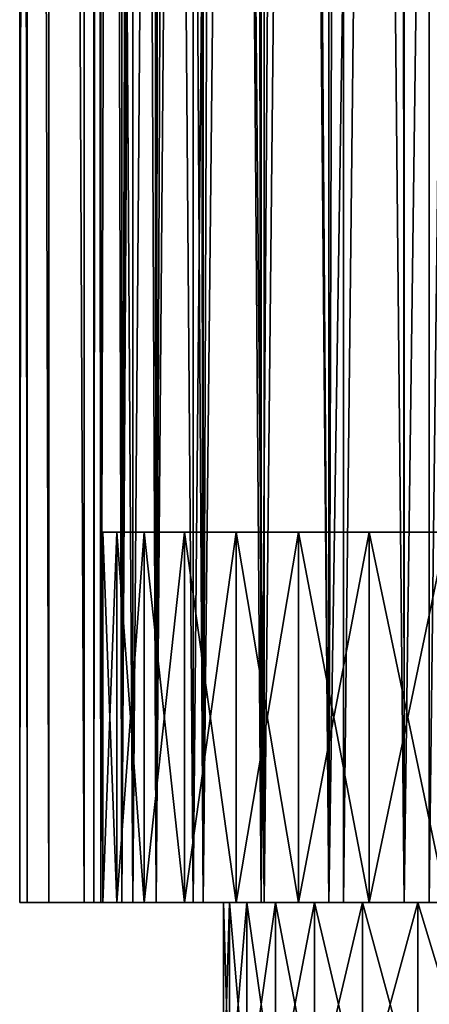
# Model space of a CAD drawing. Header units: millimetres. Extents: x -182 to 217, y -96 to 236.
# Tile 248 of 256: x 141 to 152, y 23 to 49. Entities that reach past the tile are written whole.
import ezdxf

# ---------------------------------------------------------------- set-up
doc = ezdxf.new("R2010")
doc.units = ezdxf.units.MM
doc.header["$LTSCALE"] = 52.148148
for name, color, linetype in [('1010', 7, 'CONTINUOUS'), ('1012', 7, 'CONTINUOUS'), ('1013', 7, 'CONTINUOUS'), ('1014', 7, 'CONTINUOUS'), ('1027', 7, 'CONTINUOUS'), ('1029', 7, 'CONTINUOUS'), ('1030', 7, 'CONTINUOUS'), ('1032', 7, 'CONTINUOUS'), ('1033', 7, 'CONTINUOUS')]:
    doc.layers.add(name, color=color, linetype=linetype)

msp = doc.modelspace()

# ---------------------------------------------------------------- linework, layer by layer
at = {"layer": '1010', "color": 7, "linetype": 'CONTINUOUS', "true_color": 0xaaaaaa}
for points in [[(143.497, 35.5, 7.14), (143.872, 35.5, 9.388), (143.497, 35.5, 4.86), (143.497, 35.5, 7.14)], [(143.497, 35.5, 4.86), (143.872, 35.5, 9.388), (143.872, 35.5, 2.612), (143.497, 35.5, 4.86)], [(143.872, 35.5, 9.388), (144.612, 35.5, 11.543), (143.872, 35.5, 2.612), (143.872, 35.5, 9.388)], [(143.872, 35.5, 2.612), (144.612, 35.5, 11.543), (144.612, 35.5, 0.457), (143.872, 35.5, 2.612)], [(144.612, 35.5, 11.543), (145.697, 35.5, 13.548), (144.612, 35.5, 0.457), (144.612, 35.5, 11.543)], [(144.612, 35.5, 0.457), (145.697, 35.5, 13.548), (145.697, 35.5, -1.548), (144.612, 35.5, 0.457)], [(145.697, 35.5, 13.548), (147.097, 35.5, 15.347), (145.697, 35.5, -1.548), (145.697, 35.5, 13.548)], [(145.697, 35.5, -1.548), (147.097, 35.5, 15.347), (147.097, 35.5, -3.347), (145.697, 35.5, -1.548)], [(147.097, 35.5, 15.347), (148.774, 35.5, 16.89), (147.097, 35.5, -3.347), (147.097, 35.5, 15.347)], [(147.097, 35.5, -3.347), (148.774, 35.5, 16.89), (148.774, 35.5, -4.89), (147.097, 35.5, -3.347)], [(148.774, 35.5, 16.89), (150.682, 35.5, 18.137), (148.774, 35.5, -4.89), (148.774, 35.5, 16.89)], [(148.774, 35.5, -4.89), (150.682, 35.5, 18.137), (150.682, 35.5, -6.137), (148.774, 35.5, -4.89)], [(150.682, 35.5, 18.137), (152.769, 35.5, 19.052), (150.682, 35.5, -6.137), (150.682, 35.5, 18.137)], [(150.682, 35.5, -6.137), (152.769, 35.5, 19.052), (152.769, 35.5, -7.052), (150.682, 35.5, -6.137)]]:
    msp.add_3dface(points, dxfattribs=at)
at = {"layer": '1012', "color": 7, "linetype": 'CONTINUOUS', "true_color": 0xaaaaaa}
for points in [[(143.497, 25.5, 4.86), (143.872, 25.5, 2.612), (143.497, 25.5, 7.14), (143.497, 25.5, 4.86)], [(143.497, 25.5, 7.14), (143.872, 25.5, 2.612), (143.872, 25.5, 9.388), (143.497, 25.5, 7.14)], [(143.872, 25.5, 2.612), (144.612, 25.5, 0.457), (143.872, 25.5, 9.388), (143.872, 25.5, 2.612)], [(143.872, 25.5, 9.388), (144.612, 25.5, 0.457), (144.612, 25.5, 11.543), (143.872, 25.5, 9.388)], [(144.612, 25.5, 0.457), (145.697, 25.5, -1.548), (144.612, 25.5, 11.543), (144.612, 25.5, 0.457)], [(144.612, 25.5, 11.543), (145.697, 25.5, -1.548), (145.697, 25.5, 13.548), (144.612, 25.5, 11.543)], [(145.697, 25.5, -1.548), (147.097, 25.5, -3.347), (145.697, 25.5, 13.548), (145.697, 25.5, -1.548)], [(145.697, 25.5, 13.548), (147.097, 25.5, -3.347), (146.75, 25.5, 6), (145.697, 25.5, 13.548)], [(147.097, 25.5, 15.347), (145.697, 25.5, 13.548), (146.91, 25.5, 7.823), (147.097, 25.5, 15.347)], [(146.91, 25.5, 7.823), (145.697, 25.5, 13.548), (146.75, 25.5, 6), (146.91, 25.5, 7.823)], [(146.75, 25.5, 6), (147.097, 25.5, -3.347), (146.91, 25.5, 4.177), (146.75, 25.5, 6)], [(146.91, 25.5, 4.177), (147.097, 25.5, -3.347), (147.383, 25.5, 2.409), (146.91, 25.5, 4.177)], [(147.383, 25.5, 9.591), (147.097, 25.5, 15.347), (146.91, 25.5, 7.823), (147.383, 25.5, 9.591)], [(147.097, 25.5, -3.347), (148.774, 25.5, -4.89), (147.383, 25.5, 2.409), (147.097, 25.5, -3.347)], [(148.774, 25.5, 16.89), (147.097, 25.5, 15.347), (148.157, 25.5, 11.25), (148.774, 25.5, 16.89)], [(148.157, 25.5, 11.25), (147.097, 25.5, 15.347), (147.383, 25.5, 9.591), (148.157, 25.5, 11.25)], [(147.383, 25.5, 2.409), (148.774, 25.5, -4.89), (148.157, 25.5, 0.75), (147.383, 25.5, 2.409)], [(148.157, 25.5, 0.75), (148.774, 25.5, -4.89), (149.207, 25.5, -0.749), (148.157, 25.5, 0.75)], [(149.207, 25.5, 12.749), (148.774, 25.5, 16.89), (148.157, 25.5, 11.25), (149.207, 25.5, 12.749)], [(148.774, 25.5, -4.89), (150.682, 25.5, -6.137), (149.207, 25.5, -0.749), (148.774, 25.5, -4.89)], [(150.682, 25.5, 18.137), (148.774, 25.5, 16.89), (150.501, 25.5, 14.043), (150.682, 25.5, 18.137)], [(150.501, 25.5, 14.043), (148.774, 25.5, 16.89), (149.207, 25.5, 12.749), (150.501, 25.5, 14.043)], [(149.207, 25.5, -0.749), (150.682, 25.5, -6.137), (150.501, 25.5, -2.043), (149.207, 25.5, -0.749)], [(150.501, 25.5, -2.043), (150.682, 25.5, -6.137), (152, 25.5, -3.093), (150.501, 25.5, -2.043)], [(152, 25.5, 15.093), (150.682, 25.5, 18.137), (150.501, 25.5, 14.043), (152, 25.5, 15.093)], [(150.682, 25.5, -6.137), (152.769, 25.5, -7.052), (152, 25.5, -3.093), (150.682, 25.5, -6.137)], [(152.769, 25.5, 19.052), (150.682, 25.5, 18.137), (152, 25.5, 15.093), (152.769, 25.5, 19.052)], [(152, 25.5, -3.093), (152.769, 25.5, -7.052), (153.659, 25.5, -3.867), (152, 25.5, -3.093)], [(153.659, 25.5, 15.867), (152.769, 25.5, 19.052), (152, 25.5, 15.093), (153.659, 25.5, 15.867)]]:
    msp.add_3dface(points, dxfattribs=at)
at = {"layer": '1013', "color": 7, "linetype": 'CONTINUOUS', "true_color": 0xaaaaaa}
for points in [[(143.872, 35.5, 9.388), (143.497, 35.5, 7.14), (143.872, 25.5, 9.388), (143.872, 35.5, 9.388)], [(143.497, 35.5, 7.14), (143.497, 35.5, 4.86), (143.497, 25.5, 7.14), (143.497, 35.5, 7.14)], [(143.497, 35.5, 7.14), (143.497, 25.5, 7.14), (143.872, 25.5, 9.388), (143.497, 35.5, 7.14)], [(143.497, 35.5, 4.86), (143.872, 35.5, 2.612), (143.497, 25.5, 4.86), (143.497, 35.5, 4.86)], [(143.497, 35.5, 4.86), (143.497, 25.5, 4.86), (143.497, 25.5, 7.14), (143.497, 35.5, 4.86)], [(143.872, 35.5, 2.612), (143.872, 25.5, 2.612), (143.497, 25.5, 4.86), (143.872, 35.5, 2.612)], [(144.612, 35.5, 11.543), (143.872, 35.5, 9.388), (144.612, 25.5, 11.543), (144.612, 35.5, 11.543)], [(143.872, 35.5, 9.388), (143.872, 25.5, 9.388), (144.612, 25.5, 11.543), (143.872, 35.5, 9.388)], [(143.872, 35.5, 2.612), (144.612, 35.5, 0.457), (143.872, 25.5, 2.612), (143.872, 35.5, 2.612)], [(144.612, 35.5, 0.457), (144.612, 25.5, 0.457), (143.872, 25.5, 2.612), (144.612, 35.5, 0.457)], [(145.697, 35.5, 13.548), (144.612, 35.5, 11.543), (145.697, 25.5, 13.548), (145.697, 35.5, 13.548)], [(144.612, 35.5, 11.543), (144.612, 25.5, 11.543), (145.697, 25.5, 13.548), (144.612, 35.5, 11.543)], [(144.612, 35.5, 0.457), (145.697, 35.5, -1.548), (144.612, 25.5, 0.457), (144.612, 35.5, 0.457)], [(145.697, 35.5, -1.548), (145.697, 25.5, -1.548), (144.612, 25.5, 0.457), (145.697, 35.5, -1.548)], [(147.097, 35.5, 15.347), (145.697, 35.5, 13.548), (147.097, 25.5, 15.347), (147.097, 35.5, 15.347)], [(145.697, 35.5, 13.548), (145.697, 25.5, 13.548), (147.097, 25.5, 15.347), (145.697, 35.5, 13.548)], [(145.697, 35.5, -1.548), (147.097, 35.5, -3.347), (145.697, 25.5, -1.548), (145.697, 35.5, -1.548)], [(147.097, 35.5, -3.347), (147.097, 25.5, -3.347), (145.697, 25.5, -1.548), (147.097, 35.5, -3.347)], [(148.774, 35.5, 16.89), (147.097, 35.5, 15.347), (148.774, 25.5, 16.89), (148.774, 35.5, 16.89)], [(147.097, 35.5, 15.347), (147.097, 25.5, 15.347), (148.774, 25.5, 16.89), (147.097, 35.5, 15.347)], [(147.097, 35.5, -3.347), (148.774, 35.5, -4.89), (147.097, 25.5, -3.347), (147.097, 35.5, -3.347)], [(148.774, 35.5, -4.89), (148.774, 25.5, -4.89), (147.097, 25.5, -3.347), (148.774, 35.5, -4.89)], [(150.682, 35.5, 18.137), (148.774, 35.5, 16.89), (150.682, 25.5, 18.137), (150.682, 35.5, 18.137)], [(148.774, 35.5, 16.89), (148.774, 25.5, 16.89), (150.682, 25.5, 18.137), (148.774, 35.5, 16.89)], [(148.774, 35.5, -4.89), (150.682, 35.5, -6.137), (148.774, 25.5, -4.89), (148.774, 35.5, -4.89)], [(150.682, 35.5, -6.137), (150.682, 25.5, -6.137), (148.774, 25.5, -4.89), (150.682, 35.5, -6.137)], [(152.769, 35.5, 19.052), (150.682, 35.5, 18.137), (152.769, 25.5, 19.052), (152.769, 35.5, 19.052)], [(150.682, 35.5, 18.137), (150.682, 25.5, 18.137), (152.769, 25.5, 19.052), (150.682, 35.5, 18.137)], [(150.682, 35.5, -6.137), (152.769, 35.5, -7.052), (150.682, 25.5, -6.137), (150.682, 35.5, -6.137)], [(152.769, 35.5, -7.052), (152.769, 25.5, -7.052), (150.682, 25.5, -6.137), (152.769, 35.5, -7.052)]]:
    msp.add_3dface(points, dxfattribs=at)
at = {"layer": '1014', "color": 7, "linetype": 'CONTINUOUS', "true_color": 0xaaaaaa}
for points in [[(146.91, 20, 4.177), (146.75, 20, 6), (146.91, 25.5, 4.177), (146.91, 20, 4.177)], [(146.75, 20, 6), (146.91, 20, 7.823), (146.75, 25.5, 6), (146.75, 20, 6)], [(146.75, 20, 6), (146.75, 25.5, 6), (146.91, 25.5, 4.177), (146.75, 20, 6)], [(146.91, 20, 7.823), (146.91, 25.5, 7.823), (146.75, 25.5, 6), (146.91, 20, 7.823)], [(147.383, 20, 2.409), (146.91, 20, 4.177), (147.383, 25.5, 2.409), (147.383, 20, 2.409)], [(146.91, 20, 4.177), (146.91, 25.5, 4.177), (147.383, 25.5, 2.409), (146.91, 20, 4.177)], [(146.91, 20, 7.823), (147.383, 20, 9.591), (146.91, 25.5, 7.823), (146.91, 20, 7.823)], [(147.383, 20, 9.591), (147.383, 25.5, 9.591), (146.91, 25.5, 7.823), (147.383, 20, 9.591)], [(148.157, 20, 0.75), (147.383, 20, 2.409), (148.157, 25.5, 0.75), (148.157, 20, 0.75)], [(147.383, 20, 2.409), (147.383, 25.5, 2.409), (148.157, 25.5, 0.75), (147.383, 20, 2.409)], [(147.383, 20, 9.591), (148.157, 20, 11.25), (147.383, 25.5, 9.591), (147.383, 20, 9.591)], [(148.157, 20, 11.25), (148.157, 25.5, 11.25), (147.383, 25.5, 9.591), (148.157, 20, 11.25)], [(149.207, 20, -0.749), (148.157, 20, 0.75), (149.207, 25.5, -0.749), (149.207, 20, -0.749)], [(148.157, 20, 0.75), (148.157, 25.5, 0.75), (149.207, 25.5, -0.749), (148.157, 20, 0.75)], [(148.157, 20, 11.25), (149.207, 20, 12.749), (148.157, 25.5, 11.25), (148.157, 20, 11.25)], [(149.207, 20, 12.749), (149.207, 25.5, 12.749), (148.157, 25.5, 11.25), (149.207, 20, 12.749)], [(150.501, 20, -2.043), (149.207, 20, -0.749), (150.501, 25.5, -2.043), (150.501, 20, -2.043)], [(149.207, 20, -0.749), (149.207, 25.5, -0.749), (150.501, 25.5, -2.043), (149.207, 20, -0.749)], [(149.207, 20, 12.749), (150.501, 20, 14.043), (149.207, 25.5, 12.749), (149.207, 20, 12.749)], [(150.501, 20, 14.043), (150.501, 25.5, 14.043), (149.207, 25.5, 12.749), (150.501, 20, 14.043)], [(152, 20, -3.093), (150.501, 20, -2.043), (152, 25.5, -3.093), (152, 20, -3.093)], [(150.501, 20, -2.043), (150.501, 25.5, -2.043), (152, 25.5, -3.093), (150.501, 20, -2.043)], [(150.501, 20, 14.043), (152, 20, 15.093), (150.501, 25.5, 14.043), (150.501, 20, 14.043)], [(152, 20, 15.093), (152, 25.5, 15.093), (150.501, 25.5, 14.043), (152, 20, 15.093)], [(153.659, 20, -3.867), (152, 20, -3.093), (153.659, 25.5, -3.867), (153.659, 20, -3.867)], [(152, 20, -3.093), (152, 25.5, -3.093), (153.659, 25.5, -3.867), (152, 20, -3.093)], [(152, 20, 15.093), (153.659, 20, 15.867), (152, 25.5, 15.093), (152, 20, 15.093)], [(153.659, 20, 15.867), (153.659, 25.5, 15.867), (152, 25.5, 15.093), (153.659, 20, 15.867)]]:
    msp.add_3dface(points, dxfattribs=at)
at = {"layer": '1027', "color": 7, "linetype": 'CONTINUOUS', "true_color": 0xaaaaaa}
for points in [[(141.25, 25.5, 6), (141.447, 25.5, 3.497), (143.25, 25.5, 6), (141.25, 25.5, 6)], [(141.447, 25.5, 8.503), (141.25, 25.5, 6), (143.441, 25.5, 8.304), (141.447, 25.5, 8.503)], [(143.441, 25.5, 8.304), (141.25, 25.5, 6), (143.25, 25.5, 6), (143.441, 25.5, 8.304)], [(141.447, 25.5, 3.497), (142.033, 25.5, 1.056), (144.009, 25.5, 1.454), (141.447, 25.5, 3.497)], [(143.25, 25.5, 6), (141.447, 25.5, 3.497), (143.441, 25.5, 3.696), (143.25, 25.5, 6)], [(143.441, 25.5, 3.696), (141.447, 25.5, 3.497), (144.009, 25.5, 1.454), (143.441, 25.5, 3.696)], [(142.033, 25.5, 10.944), (141.447, 25.5, 8.503), (144.009, 25.5, 10.546), (142.033, 25.5, 10.944)], [(144.009, 25.5, 10.546), (141.447, 25.5, 8.503), (143.441, 25.5, 8.304), (144.009, 25.5, 10.546)], [(142.033, 25.5, 1.056), (142.994, 25.5, -1.264), (144.937, 25.5, -0.663), (142.033, 25.5, 1.056)], [(144.009, 25.5, 1.454), (142.033, 25.5, 1.056), (144.937, 25.5, -0.663), (144.009, 25.5, 1.454)], [(142.994, 25.5, 13.264), (142.033, 25.5, 10.944), (144.937, 25.5, 12.663), (142.994, 25.5, 13.264)], [(144.937, 25.5, 12.663), (142.033, 25.5, 10.944), (144.009, 25.5, 10.546), (144.937, 25.5, 12.663)], [(142.994, 25.5, -1.264), (144.306, 25.5, -3.405), (146.202, 25.5, -2.599), (142.994, 25.5, -1.264)], [(144.937, 25.5, -0.663), (142.994, 25.5, -1.264), (146.202, 25.5, -2.599), (144.937, 25.5, -0.663)], [(144.306, 25.5, 15.405), (142.994, 25.5, 13.264), (146.202, 25.5, 14.599), (144.306, 25.5, 15.405)], [(146.202, 25.5, 14.599), (142.994, 25.5, 13.264), (144.937, 25.5, 12.663), (146.202, 25.5, 14.599)], [(144.306, 25.5, -3.405), (145.936, 25.5, -5.314), (147.768, 25.5, -4.3), (144.306, 25.5, -3.405)], [(146.202, 25.5, -2.599), (144.306, 25.5, -3.405), (147.768, 25.5, -4.3), (146.202, 25.5, -2.599)], [(145.936, 25.5, 17.314), (144.306, 25.5, 15.405), (147.768, 25.5, 16.3), (145.936, 25.5, 17.314)], [(147.768, 25.5, 16.3), (144.306, 25.5, 15.405), (146.202, 25.5, 14.599), (147.768, 25.5, 16.3)], [(145.936, 25.5, -5.314), (147.845, 25.5, -6.944), (149.593, 25.5, -5.72), (145.936, 25.5, -5.314)], [(147.768, 25.5, -4.3), (145.936, 25.5, -5.314), (149.593, 25.5, -5.72), (147.768, 25.5, -4.3)], [(147.845, 25.5, 18.944), (145.936, 25.5, 17.314), (151.626, 25.5, 18.821), (147.845, 25.5, 18.944)], [(151.626, 25.5, 18.821), (145.936, 25.5, 17.314), (149.593, 25.5, 17.72), (151.626, 25.5, 18.821)], [(149.593, 25.5, 17.72), (145.936, 25.5, 17.314), (147.768, 25.5, 16.3), (149.593, 25.5, 17.72)], [(147.845, 25.5, -6.944), (149.986, 25.5, -8.256), (153.813, 25.5, -7.572), (147.845, 25.5, -6.944)], [(149.593, 25.5, -5.72), (147.845, 25.5, -6.944), (151.626, 25.5, -6.821), (149.593, 25.5, -5.72)], [(151.626, 25.5, -6.821), (147.845, 25.5, -6.944), (153.813, 25.5, -7.572), (151.626, 25.5, -6.821)], [(149.986, 25.5, 20.256), (147.845, 25.5, 18.944), (156.094, 25.5, 19.952), (149.986, 25.5, 20.256)], [(156.094, 25.5, 19.952), (147.845, 25.5, 18.944), (153.813, 25.5, 19.572), (156.094, 25.5, 19.952)], [(153.813, 25.5, 19.572), (147.845, 25.5, 18.944), (151.626, 25.5, 18.821), (153.813, 25.5, 19.572)], [(152.306, 25.5, -9.217), (164.514, 25.5, -8.256), (149.986, 25.5, -8.256), (152.306, 25.5, -9.217)], [(149.986, 25.5, -8.256), (164.514, 25.5, -8.256), (158.406, 25.5, -7.952), (149.986, 25.5, -8.256)], [(153.813, 25.5, -7.572), (149.986, 25.5, -8.256), (156.094, 25.5, -7.952), (153.813, 25.5, -7.572)], [(156.094, 25.5, -7.952), (149.986, 25.5, -8.256), (158.406, 25.5, -7.952), (156.094, 25.5, -7.952)], [(152.306, 25.5, 21.217), (149.986, 25.5, 20.256), (162.194, 25.5, 21.217), (152.306, 25.5, 21.217)], [(162.194, 25.5, 21.217), (149.986, 25.5, 20.256), (164.514, 25.5, 20.256), (162.194, 25.5, 21.217)], [(164.514, 25.5, 20.256), (149.986, 25.5, 20.256), (156.094, 25.5, 19.952), (164.514, 25.5, 20.256)]]:
    msp.add_3dface(points, dxfattribs=at)
at = {"layer": '1029', "color": 7, "linetype": 'CONTINUOUS', "true_color": 0xaaaaaa}
for points in [[(141.447, 25.5, 3.497), (141.25, 25.5, 6), (141.447, 233.5, 3.497), (141.447, 25.5, 3.497)], [(141.447, 233.5, 3.497), (141.25, 25.5, 6), (141.25, 233.5, 6), (141.447, 233.5, 3.497)], [(142.033, 25.5, 1.056), (141.447, 25.5, 3.497), (141.447, 233.5, 3.497), (142.033, 25.5, 1.056)], [(142.033, 233.5, 1.056), (142.033, 25.5, 1.056), (141.447, 233.5, 3.497), (142.033, 233.5, 1.056)], [(142.994, 25.5, -1.264), (142.033, 25.5, 1.056), (142.033, 233.5, 1.056), (142.994, 25.5, -1.264)], [(142.994, 233.5, -1.264), (142.994, 25.5, -1.264), (142.033, 233.5, 1.056), (142.994, 233.5, -1.264)], [(144.306, 25.5, -3.405), (142.994, 25.5, -1.264), (142.994, 233.5, -1.264), (144.306, 25.5, -3.405)], [(144.306, 233.5, -3.405), (144.306, 25.5, -3.405), (142.994, 233.5, -1.264), (144.306, 233.5, -3.405)], [(145.936, 25.5, -5.314), (144.306, 25.5, -3.405), (145.936, 233.5, -5.314), (145.936, 25.5, -5.314)], [(145.936, 233.5, -5.314), (144.306, 25.5, -3.405), (144.306, 233.5, -3.405), (145.936, 233.5, -5.314)], [(147.845, 25.5, -6.944), (145.936, 25.5, -5.314), (147.845, 233.5, -6.944), (147.845, 25.5, -6.944)], [(147.845, 233.5, -6.944), (145.936, 25.5, -5.314), (145.936, 233.5, -5.314), (147.845, 233.5, -6.944)], [(149.986, 25.5, -8.256), (147.845, 25.5, -6.944), (149.986, 233.5, -8.256), (149.986, 25.5, -8.256)], [(149.986, 233.5, -8.256), (147.845, 25.5, -6.944), (147.845, 233.5, -6.944), (149.986, 233.5, -8.256)], [(152.306, 25.5, -9.217), (149.986, 25.5, -8.256), (152.306, 233.5, -9.217), (152.306, 25.5, -9.217)], [(152.306, 233.5, -9.217), (149.986, 25.5, -8.256), (149.986, 233.5, -8.256), (152.306, 233.5, -9.217)], [(154.747, 233.5, -9.803), (152.306, 25.5, -9.217), (152.306, 233.5, -9.217), (154.747, 233.5, -9.803)]]:
    msp.add_3dface(points, dxfattribs=at)
at = {"layer": '1030', "color": 7, "linetype": 'CONTINUOUS', "true_color": 0xaaaaaa}
for points in [[(141.25, 25.5, 6), (141.447, 25.5, 8.503), (141.25, 233.5, 6), (141.25, 25.5, 6)], [(141.25, 233.5, 6), (141.447, 25.5, 8.503), (141.447, 233.5, 8.503), (141.25, 233.5, 6)], [(141.447, 25.5, 8.503), (142.033, 25.5, 10.944), (141.447, 233.5, 8.503), (141.447, 25.5, 8.503)], [(141.447, 233.5, 8.503), (142.033, 25.5, 10.944), (142.033, 233.5, 10.944), (141.447, 233.5, 8.503)], [(142.033, 25.5, 10.944), (142.994, 25.5, 13.264), (142.033, 233.5, 10.944), (142.033, 25.5, 10.944)], [(142.033, 233.5, 10.944), (142.994, 25.5, 13.264), (142.994, 233.5, 13.264), (142.033, 233.5, 10.944)], [(142.994, 25.5, 13.264), (144.306, 25.5, 15.405), (142.994, 233.5, 13.264), (142.994, 25.5, 13.264)], [(142.994, 233.5, 13.264), (144.306, 25.5, 15.405), (144.306, 233.5, 15.405), (142.994, 233.5, 13.264)], [(144.306, 25.5, 15.405), (145.936, 25.5, 17.314), (144.306, 233.5, 15.405), (144.306, 25.5, 15.405)], [(144.306, 233.5, 15.405), (145.936, 25.5, 17.314), (145.936, 233.5, 17.314), (144.306, 233.5, 15.405)], [(145.936, 25.5, 17.314), (147.845, 25.5, 18.944), (145.936, 233.5, 17.314), (145.936, 25.5, 17.314)], [(145.936, 233.5, 17.314), (147.845, 25.5, 18.944), (147.845, 233.5, 18.944), (145.936, 233.5, 17.314)], [(147.845, 25.5, 18.944), (149.986, 25.5, 20.256), (149.986, 233.5, 20.256), (147.845, 25.5, 18.944)], [(147.845, 233.5, 18.944), (147.845, 25.5, 18.944), (149.986, 233.5, 20.256), (147.845, 233.5, 18.944)], [(149.986, 25.5, 20.256), (152.306, 25.5, 21.217), (152.306, 233.5, 21.217), (149.986, 25.5, 20.256)], [(149.986, 233.5, 20.256), (149.986, 25.5, 20.256), (152.306, 233.5, 21.217), (149.986, 233.5, 20.256)], [(152.306, 233.5, 21.217), (152.306, 25.5, 21.217), (154.747, 233.5, 21.803), (152.306, 233.5, 21.217)]]:
    msp.add_3dface(points, dxfattribs=at)
at = {"layer": '1032', "color": 7, "linetype": 'CONTINUOUS', "true_color": 0xaaaaaa}
for points in [[(143.25, 25.5, 6), (143.441, 25.5, 3.696), (143.25, 233.5, 6), (143.25, 25.5, 6)], [(143.441, 25.5, 3.696), (143.441, 233.5, 3.696), (143.25, 233.5, 6), (143.441, 25.5, 3.696)], [(143.441, 25.5, 3.696), (144.009, 25.5, 1.454), (143.441, 233.5, 3.696), (143.441, 25.5, 3.696)], [(144.009, 25.5, 1.454), (144.009, 233.5, 1.454), (143.441, 233.5, 3.696), (144.009, 25.5, 1.454)], [(144.009, 25.5, 1.454), (144.937, 25.5, -0.663), (144.009, 233.5, 1.454), (144.009, 25.5, 1.454)], [(144.937, 25.5, -0.663), (144.937, 233.5, -0.663), (144.009, 233.5, 1.454), (144.937, 25.5, -0.663)], [(144.937, 25.5, -0.663), (146.202, 25.5, -2.599), (144.937, 233.5, -0.663), (144.937, 25.5, -0.663)], [(146.202, 25.5, -2.599), (146.202, 233.5, -2.599), (144.937, 233.5, -0.663), (146.202, 25.5, -2.599)], [(146.202, 25.5, -2.599), (147.768, 25.5, -4.3), (146.202, 233.5, -2.599), (146.202, 25.5, -2.599)], [(147.768, 25.5, -4.3), (147.768, 233.5, -4.3), (146.202, 233.5, -2.599), (147.768, 25.5, -4.3)], [(147.768, 25.5, -4.3), (149.593, 25.5, -5.72), (147.768, 233.5, -4.3), (147.768, 25.5, -4.3)], [(149.593, 25.5, -5.72), (149.593, 233.5, -5.72), (147.768, 233.5, -4.3), (149.593, 25.5, -5.72)], [(149.593, 25.5, -5.72), (151.626, 25.5, -6.821), (149.593, 233.5, -5.72), (149.593, 25.5, -5.72)], [(151.626, 25.5, -6.821), (151.626, 233.5, -6.821), (149.593, 233.5, -5.72), (151.626, 25.5, -6.821)], [(151.626, 25.5, -6.821), (153.813, 25.5, -7.572), (151.626, 233.5, -6.821), (151.626, 25.5, -6.821)], [(153.813, 25.5, -7.572), (153.813, 233.5, -7.572), (151.626, 233.5, -6.821), (153.813, 25.5, -7.572)]]:
    msp.add_3dface(points, dxfattribs=at)
at = {"layer": '1033', "color": 7, "linetype": 'CONTINUOUS', "true_color": 0xaaaaaa}
for points in [[(143.441, 25.5, 8.304), (143.25, 25.5, 6), (143.441, 233.5, 8.304), (143.441, 25.5, 8.304)], [(143.25, 25.5, 6), (143.25, 233.5, 6), (143.441, 233.5, 8.304), (143.25, 25.5, 6)], [(144.009, 25.5, 10.546), (143.441, 25.5, 8.304), (144.009, 233.5, 10.546), (144.009, 25.5, 10.546)], [(143.441, 25.5, 8.304), (143.441, 233.5, 8.304), (144.009, 233.5, 10.546), (143.441, 25.5, 8.304)], [(144.009, 25.5, 10.546), (144.009, 233.5, 10.546), (144.601, 220.5, 12), (144.009, 25.5, 10.546)], [(144.601, 163.5, 12), (144.009, 25.5, 10.546), (144.601, 220.5, 12), (144.601, 163.5, 12)], [(144.652, 162.038, 12.107), (144.009, 25.5, 10.546), (144.601, 163.5, 12), (144.652, 162.038, 12.107)], [(144.81, 160.624, 12.422), (144.009, 25.5, 10.546), (144.652, 162.038, 12.107), (144.81, 160.624, 12.422)], [(144.937, 25.5, 12.663), (144.009, 25.5, 10.546), (144.81, 160.624, 12.422), (144.937, 25.5, 12.663)], [(145.082, 159.303, 12.923), (144.937, 25.5, 12.663), (144.81, 160.624, 12.422), (145.082, 159.303, 12.923)], [(145.479, 158.107, 13.579), (144.937, 25.5, 12.663), (145.082, 159.303, 12.923), (145.479, 158.107, 13.579)], [(146.015, 157.056, 14.353), (144.937, 25.5, 12.663), (145.479, 158.107, 13.579), (146.015, 157.056, 14.353)], [(146.202, 25.5, 14.599), (144.937, 25.5, 12.663), (146.015, 157.056, 14.353), (146.202, 25.5, 14.599)], [(146.708, 156.156, 15.213), (146.202, 25.5, 14.599), (146.015, 157.056, 14.353), (146.708, 156.156, 15.213)], [(147.581, 155.408, 16.125), (146.202, 25.5, 14.599), (146.708, 156.156, 15.213), (147.581, 155.408, 16.125)], [(147.768, 25.5, 16.3), (146.202, 25.5, 14.599), (147.581, 155.408, 16.125), (147.768, 25.5, 16.3)], [(148.663, 154.807, 17.057), (147.768, 25.5, 16.3), (147.581, 155.408, 16.125), (148.663, 154.807, 17.057)], [(149.593, 25.5, 17.72), (147.768, 25.5, 16.3), (148.663, 154.807, 17.057), (149.593, 25.5, 17.72)], [(149.981, 154.35, 17.965), (149.593, 25.5, 17.72), (148.663, 154.807, 17.057), (149.981, 154.35, 17.965)], [(151.544, 154.031, 18.785), (149.593, 25.5, 17.72), (149.981, 154.35, 17.965), (151.544, 154.031, 18.785)], [(151.626, 25.5, 18.821), (149.593, 25.5, 17.72), (151.544, 154.031, 18.785), (151.626, 25.5, 18.821)], [(153.323, 153.834, 19.438), (151.626, 25.5, 18.821), (151.544, 154.031, 18.785), (153.323, 153.834, 19.438)], [(153.813, 25.5, 19.572), (151.626, 25.5, 18.821), (153.323, 153.834, 19.438), (153.813, 25.5, 19.572)]]:
    msp.add_3dface(points, dxfattribs=at)

doc.saveas('drawing.dxf')
